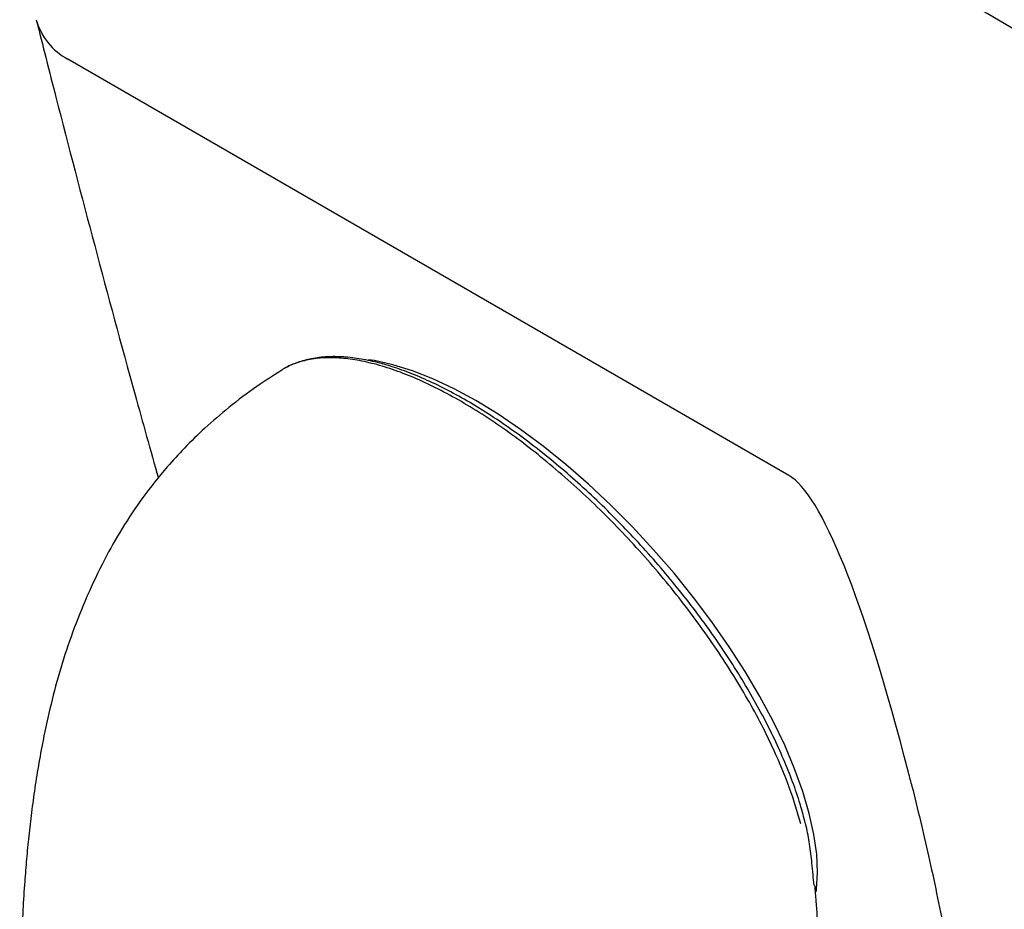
# Model space of a CAD drawing. Header units: inches. Extents: x 0.2 to 89.8, y -0.3 to 35.8.
# Tile 17 of 23: x 70.7 to 75.1, y 17.3 to 21.3. Entities that reach past the tile are written whole.
import ezdxf

# ---------------------------------------------------------------- set-up
doc = ezdxf.new("R2010")
doc.units = ezdxf.units.IN
doc.header["$MEASUREMENT"] = 0
doc.linetypes.add('SLD-Solid', pattern=[0])

msp = doc.modelspace()

# ---------------------------------------------------------------- linework, layer by layer
at = {"color": 7, "linetype": 'SLD-Solid', "lineweight": 25}
for p, q in [((74.1462788, 19.2606645), (70.894059, 21.138131)), ((74.2609412, 17.4114045), (74.2610189, 17.4096813))]:
    msp.add_line(p, q, dxfattribs=at)
at = {"color": 7, "linetype": 'SLD-Solid', "lineweight": 25, "flags": 128}
msp.add_lwpolyline([(74.2703603, 17.3825829), (74.2717251, 17.3932449), (74.2761225, 17.4694759), (74.2720527, 17.5522624), (74.2595435, 17.641039), (74.2386803, 17.7351991), (74.2096058, 17.8340996), (74.1725184, 17.9370648), (74.1276715, 18.0433915), (74.0753715, 18.1523533), (74.0159756, 18.2632058), (73.9498895, 18.3751919), (73.8775648, 18.4875465), (73.7994954, 18.5995022), (73.7162147, 18.7102942), (73.6282915, 18.8191657), (73.5363264, 18.9253729), (73.4409477, 19.0281904), (73.3428069, 19.1269158), (73.2425744, 19.2208748), (73.1409348, 19.3094254), (73.0385825, 19.3919629), (72.9362167, 19.4679233), (72.8345366, 19.5367878), (72.7342368, 19.598086), (72.6360024, 19.6513992), (72.5405045, 19.6963631), (72.4483954, 19.7326706), (72.3603043, 19.7600738), (72.2768331, 19.7783854), (72.2498502, 19.7824837)], dxfattribs=at)
at = {"color": 7, "linetype": 'SLD-Solid', "lineweight": 25}
for centre, radius, start, end in [((46.728152, -27.0700927), 58.2106199, 56.04007488, 63.965301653), ((46.0952286, -27.7824503), 57.0198312, 55.922384, 64.08299253), ((71.0327409, 21.3954031), 0.2922697, 195.6642243, 241.67323)]:
    msp.add_arc(centre, radius, start, end, dxfattribs=at)
for start_param, end_param in [(5.57863648, 6.200256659), (5.561768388, 5.57863648)]:
    msp.add_ellipse((74.8306513, 13.3685922), major_axis=(-0.7405929, 5.9056366), ratio=0.109723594, start_param=start_param, end_param=end_param, dxfattribs=at)
for points, knots in [([(70.7513351, 21.316454), (70.7808141, 21.1998797), (70.8663599, 20.8615897), (71.0139278, 20.2982082), (71.1680994, 19.7253997), (71.2669562, 19.3739614), (71.3022747, 19.2484032)], [0, 0, 0, 0, 0.170622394, 0.495133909, 0.819626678, 1, 1, 1, 1]), ([(74.2004378, 17.6885002), (74.1848896, 17.7415284), (74.1535313, 17.8484787), (74.0898546, 18.0006181), (74.023963, 18.1359019), (73.96046, 18.2527219), (73.8892619, 18.371607), (73.8113719, 18.4906669), (73.7281944, 18.6079028), (73.6396737, 18.723657), (73.5454689, 18.8381074), (73.4471288, 18.9492475), (73.3463626, 19.0552596), (73.243027, 19.156596), (73.1367167, 19.2533725), (73.0291542, 19.3439463), (72.9221449, 19.4268876), (72.8154112, 19.5026276), (72.7087357, 19.5711038), (72.6039852, 19.6310009), (72.5028802, 19.6814533), (72.4050404, 19.722942), (72.3102875, 19.7552462), (72.2202237, 19.7777339), (72.1362674, 19.7901651), (72.0581051, 19.7927862), (71.9854699, 19.7856283), (71.9207551, 19.7673945), (71.8787595, 19.7503056), (71.8608243, 19.7368887), (71.8591422, 19.7356304)], [0, 0, 0, 0, 0.053865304, 0.108638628, 0.143637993, 0.178637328, 0.214654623, 0.250672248, 0.28572701, 0.320781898, 0.356858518, 0.392934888, 0.427948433, 0.462961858, 0.498989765, 0.535017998, 0.570070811, 0.605123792, 0.641193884, 0.677263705, 0.712255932, 0.747247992, 0.783251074, 0.819254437, 0.854279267, 0.889304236, 0.925345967, 0.961387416, 0.996378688, 1, 1, 1, 1]), ([(74.2129457, 17.7221015), (74.2067232, 17.7448846), (74.1918123, 17.7994792), (74.1596862, 17.8900726), (74.1180461, 17.9926608), (74.0692673, 18.0978519), (74.0140009, 18.2048115), (73.9525225, 18.3128957), (73.885257, 18.4213943), (73.8127325, 18.5294693), (73.7355312, 18.6362965), (73.6540655, 18.7414379), (73.5686045, 18.8446196), (73.4793943, 18.9455233), (73.3869973, 19.043468), (73.2920295, 19.1377565), (73.1951357, 19.2277074), (73.0969789, 19.3126692), (72.9984184, 19.391879), (72.9000532, 19.4648725), (72.8022479, 19.5314623), (72.7051413, 19.591541), (72.6091398, 19.6447784), (72.5148487, 19.690734), (72.4228662, 19.7289952), (72.3337736, 19.7591786), (72.248195, 19.780914), (72.166847, 19.7938686), (72.0901993, 19.7978373), (72.018404, 19.7930405), (71.9525402, 19.778437), (71.9064187, 19.7629031), (71.8845356, 19.7495264), (71.8804889, 19.7470527)], [0, 0, 0, 0, 0.02394003, 0.057366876, 0.090846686, 0.124355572, 0.157869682, 0.191364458, 0.224818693, 0.258218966, 0.291420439, 0.324425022, 0.357555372, 0.390803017, 0.424144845, 0.457551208, 0.490982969, 0.524411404, 0.557809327, 0.590951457, 0.624088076, 0.657408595, 0.690897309, 0.724530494, 0.758279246, 0.792112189, 0.8259863, 0.859778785, 0.893230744, 0.926635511, 0.959825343, 0.992570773, 1, 1, 1, 1]), ([(71.8594664, 19.7351389), (71.821694, 19.7114082), (71.7400748, 19.6601304), (71.6239322, 19.5718102), (71.5149586, 19.4782593), (71.4225352, 19.3879967), (71.3283127, 19.2849628), (71.2320142, 19.1640381), (71.1370273, 19.022434), (71.0543981, 18.87537), (70.9799342, 18.7181225), (70.9143579, 18.5542117), (70.8605743, 18.3920526), (70.8165816, 18.2283242), (70.7842226, 18.0805087), (70.7603527, 17.9501975), (70.742677, 17.8374524), (70.7280211, 17.7275876), (70.71602, 17.6212919), (70.7061094, 17.5168845), (70.6972826, 17.4047047), (70.6891761, 17.2739658), (70.682225, 17.1152754), (70.6775244, 16.9265829), (70.6761166, 16.7066848), (70.6787952, 16.4544825), (70.6859428, 16.1691376), (70.6969099, 15.861686), (70.7056357, 15.6497991), (70.7100044, 15.5437155)], [0, 0, 0, 0, 0.0297401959, 0.0642631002, 0.094891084, 0.1221758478, 0.1465227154, 0.1834040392, 0.2190297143, 0.2536602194, 0.2922882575, 0.3287258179, 0.3643422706, 0.3997661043, 0.4351363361, 0.4603734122, 0.4851835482, 0.5092885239, 0.5326366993, 0.5551767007, 0.5780905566, 0.6065757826, 0.641529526, 0.6833484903, 0.7324458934, 0.7892123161, 0.8539649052, 0.9268857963, 1, 1, 1, 1]), ([(74.7018682, 17.859213), (74.7273754, 17.7542313), (74.7802518, 17.5366043), (74.8497326, 17.1985859), (74.9151006, 16.8404953), (74.9743102, 16.4660262), (75.0210731, 16.1333888), (75.0455819, 15.9256153), (75.0547859, 15.8475884)], [0, 0, 0, 0, 0.157719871, 0.326953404, 0.505770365, 0.692226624, 0.884419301, 1, 1, 1, 1]), ([(74.2602765, 17.4112822), (74.2602545, 17.4114888), (74.2568558, 17.443433), (74.2522801, 17.5045106), (74.2408697, 17.5937646), (74.2287793, 17.6645118), (74.2168467, 17.7073069), (74.212755, 17.7219816)], [0, 0, 0, 0, 0.002228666, 0.344558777, 0.622796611, 0.870655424, 1, 1, 1, 1]), ([(74.378293, 15.9408376), (74.3773428, 15.9527387), (74.3545789, 16.2378415), (74.3258374, 16.6129691), (74.286794, 17.0713491), (74.2755113, 17.2709662), (74.2662589, 17.3860521), (74.2643918, 17.4092761)], [0, 0, 0, 0, 0.024273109, 0.5814863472, 0.7680567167, 0.9531946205, 1, 1, 1, 1])]:
    msp.add_open_spline(points, degree=3, knots=knots, dxfattribs=at)

doc.saveas('drawing.dxf')
